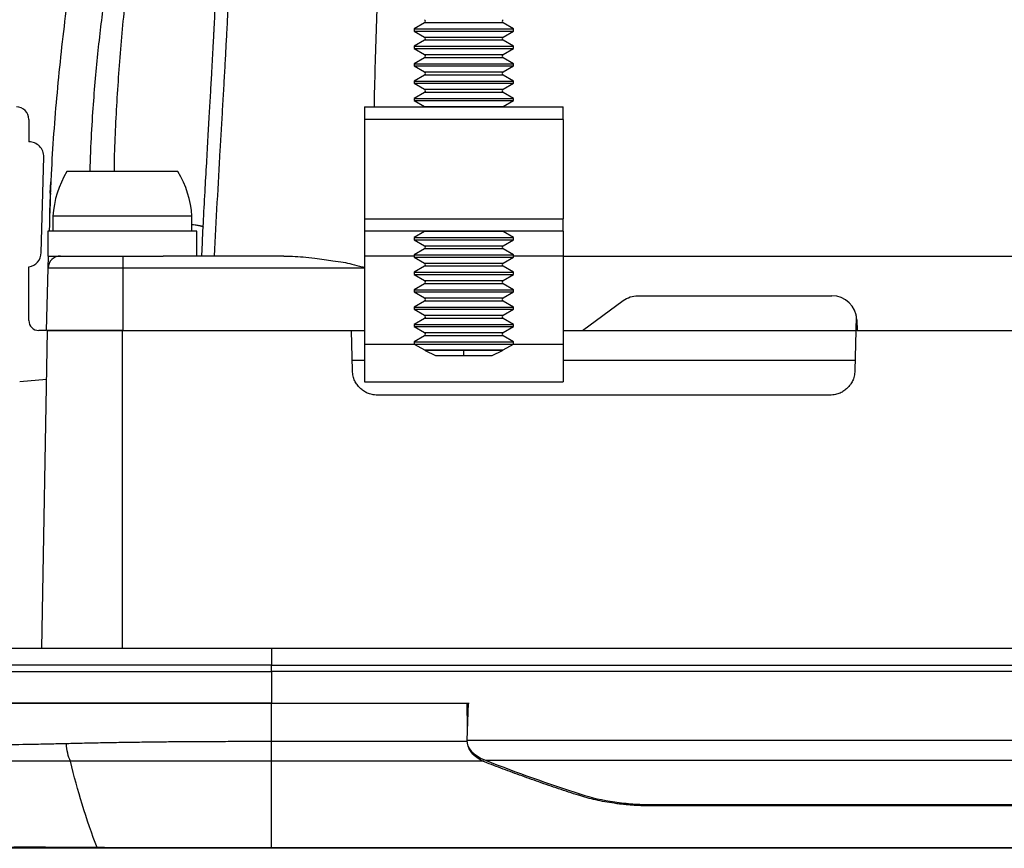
# Model space of a CAD drawing. Extents: x 3 to 428, y 3 to 275.
# Tile 19 of 42: x 78 to 113, y 218 to 247. Entities that reach past the tile are written whole.
import ezdxf

# ---------------------------------------------------------------- set-up
doc = ezdxf.new("R2010")
doc.units = 0
doc.linetypes.add('SLD-SOLID', pattern=[0])
doc.layers.get('0').update_dxf_attribs({"linetype": 'CONTINUOUS'})

msp = doc.modelspace()

# ---------------------------------------------------------------- linework, layer by layer
at = {"color": 7, "linetype": 'SLD-SOLID'}
for p, q in [((92.1705, 247.2652), (91.8058, 247.0547)), ((95.3058, 247.0547), (94.9411, 247.2652)), ((84.7575, 247.1812), (84.755, 247.1328)), ((91.8058, 247.0547), (91.8058, 246.9781)), ((91.8058, 247.0547), (95.3058, 247.0547)), ((91.8058, 246.9781), (92.1705, 246.7676)), ((91.8058, 246.9781), (95.3058, 246.9781)), ((94.9411, 246.7676), (95.3058, 246.9781)), ((95.3058, 246.9781), (95.3058, 247.0547)), ((92.1705, 246.6527), (91.8058, 246.4422)), ((95.3058, 246.4422), (94.9411, 246.6527)), ((91.8058, 246.4422), (91.8058, 246.3656)), ((91.8058, 246.4422), (95.3058, 246.4422)), ((91.8058, 246.3656), (92.1705, 246.1551)), ((91.8058, 246.3656), (95.3058, 246.3656)), ((94.9411, 246.1551), (95.3058, 246.3656)), ((95.3058, 246.3656), (95.3058, 246.4422)), ((92.1705, 246.0402), (91.8058, 245.8297)), ((95.3058, 245.8297), (94.9411, 246.0402)), ((91.8058, 245.8297), (91.8058, 245.7531)), ((91.8058, 245.8297), (95.3058, 245.8297)), ((91.8058, 245.7531), (92.1705, 245.5426)), ((91.8058, 245.7531), (95.3058, 245.7531)), ((94.9411, 245.5426), (95.3058, 245.7531)), ((95.3058, 245.7531), (95.3058, 245.8297)), ((92.1705, 245.4277), (91.8058, 245.2172)), ((91.8058, 245.2172), (91.8058, 245.1406)), ((91.8058, 245.2172), (95.3058, 245.2172)), ((95.3058, 245.2172), (94.9411, 245.4277)), ((95.3058, 245.1406), (95.3058, 245.2172)), ((91.8058, 245.1406), (92.1705, 244.9301)), ((91.8058, 245.1406), (95.3058, 245.1406)), ((92.1705, 244.8152), (91.8058, 244.6047)), ((94.9411, 244.9301), (95.3058, 245.1406)), ((95.3058, 244.6047), (94.9411, 244.8152)), ((91.8058, 244.6047), (91.8058, 244.5281)), ((91.8058, 244.6047), (95.3058, 244.6047)), ((91.8058, 244.5281), (92.1705, 244.3176)), ((91.8058, 244.5281), (95.3058, 244.5281)), ((94.9411, 244.3176), (95.3058, 244.5281)), ((95.3058, 244.5281), (95.3058, 244.6047)), ((90.0558, 244.3039), (90.0558, 243.8664)), ((90.0558, 244.3039), (97.0558, 244.3039)), ((97.0558, 243.8664), (97.0558, 244.3039)), ((78.2368, 243.8664), (78.2368, 243.0789)), ((97.0558, 243.8664), (90.0558, 243.8664)), ((90.0558, 243.8664), (90.0558, 240.3664)), ((97.0558, 243.8664), (97.0558, 240.3664)), ((78.6742, 239.1715), (78.7617, 242.5402)), ((81.5318, 242.0289), (79.5754, 242.0289)), ((83.4882, 242.0289), (81.5318, 242.0289)), ((78.9822, 241.2701), (79.0131, 241.6715)), ((78.9822, 241.2701), (78.9847, 241.2097)), ((78.9986, 241.2739), (79.0024, 241.2213)), ((78.9644, 240.5337), (78.961, 240.4377)), ((79.0818, 240.4593), (79.0818, 239.9289)), ((81.5318, 240.4593), (79.0818, 240.4593)), ((83.9818, 240.4593), (81.5318, 240.4593)), ((83.9818, 239.9289), (83.9818, 240.4593)), ((90.0558, 240.3664), (97.0558, 240.3664)), ((90.0558, 240.3664), (90.0558, 239.9289)), ((97.0558, 239.9289), (97.0558, 240.3664)), ((78.9068, 239.9289), (78.9068, 239.0539)), ((81.5318, 239.9289), (78.9068, 239.9289)), ((84.1568, 239.9289), (81.5318, 239.9289)), ((84.1568, 239.0539), (84.1568, 239.9289)), ((97.0558, 239.9289), (90.0558, 239.9289)), ((90.0558, 239.9289), (90.0558, 239.0539)), ((92.1705, 239.9152), (91.8058, 239.7047)), ((91.8058, 239.7047), (91.8058, 239.6281)), ((91.8058, 239.7047), (95.3058, 239.7047)), ((91.8058, 239.6281), (92.1705, 239.4176)), ((91.8058, 239.6281), (95.3058, 239.6281)), ((95.3058, 239.7047), (94.9411, 239.9152)), ((94.9411, 239.4176), (95.3058, 239.6281)), ((95.3058, 239.6281), (95.3058, 239.7047)), ((97.0558, 239.9289), (97.0558, 239.0539)), ((84.3371, 239.5309), (84.3202, 239.0539)), ((92.1705, 239.3027), (91.8058, 239.0922)), ((95.3058, 239.0922), (94.9411, 239.3027)), ((78.9068, 239.0539), (81.5318, 239.0539)), ((78.9131, 238.6279), (78.9243, 239.0539)), ((81.5318, 239.0539), (82.9656, 239.0539)), ((81.5493, 239.0539), (81.5493, 238.6278)), ((87.2172, 239.0539), (82.9656, 239.0539)), ((90.0558, 239.0539), (90.0558, 235.9362)), ((91.8058, 239.0922), (91.8058, 239.0156)), ((91.8058, 239.0922), (95.3058, 239.0922)), ((91.8058, 239.0156), (92.1705, 238.8051)), ((91.8058, 239.0156), (95.3058, 239.0156)), ((94.9411, 238.8051), (95.3058, 239.0156)), ((95.3058, 239.0156), (95.3058, 239.0922)), ((97.0558, 239.0539), (97.0558, 235.9362)), ((97.0558, 239.0539), (172.1118, 239.0539)), ((78.2368, 236.7789), (78.2368, 238.6675)), ((78.8555, 236.4289), (78.9131, 238.6278)), ((81.5493, 238.6278), (78.9131, 238.6278)), ((81.5493, 238.6278), (81.5493, 236.4289)), ((92.1705, 238.6902), (91.8058, 238.4797)), ((95.3058, 238.4797), (94.9411, 238.6902)), ((91.8058, 238.4797), (91.8058, 238.4031)), ((91.8058, 238.4797), (95.3058, 238.4797)), ((91.8058, 238.4031), (92.1705, 238.1926)), ((91.8058, 238.4031), (95.3058, 238.4031)), ((94.9411, 238.1926), (95.3058, 238.4031)), ((95.3058, 238.4031), (95.3058, 238.4797)), ((92.1705, 238.0777), (91.8058, 237.8672)), ((95.3058, 237.8672), (94.9411, 238.0777)), ((91.8058, 237.8672), (91.8058, 237.7906)), ((91.8058, 237.8672), (95.3058, 237.8672)), ((91.8058, 237.7906), (92.1705, 237.5801)), ((91.8058, 237.7906), (95.3058, 237.7906)), ((94.9411, 237.5801), (95.3058, 237.7906)), ((95.3058, 237.7906), (95.3058, 237.8672)), ((99.6868, 237.6539), (106.5168, 237.6539)), ((92.1705, 237.4652), (91.8058, 237.2547)), ((91.8058, 237.2547), (91.8058, 237.1781)), ((91.8058, 237.2547), (95.3058, 237.2547)), ((95.3058, 237.2547), (94.9411, 237.4652)), ((95.3058, 237.1781), (95.3058, 237.2547)), ((97.7368, 236.4289), (99.1678, 237.4833)), ((91.8058, 237.1781), (92.1705, 236.9676)), ((91.8058, 237.1781), (95.3058, 237.1781)), ((92.1705, 236.8527), (91.8058, 236.6422)), ((94.9411, 236.9676), (95.3058, 237.1781)), ((95.3058, 236.6422), (94.9411, 236.8527)), ((107.3753, 236.9477), (107.3618, 236.4289)), ((91.8058, 236.6422), (91.8058, 236.5656)), ((91.8058, 236.6422), (95.3058, 236.6422)), ((91.8058, 236.5656), (92.1705, 236.3551)), ((91.8058, 236.5656), (95.3058, 236.5656)), ((94.9411, 236.3551), (95.3058, 236.5656)), ((95.3058, 236.5656), (95.3058, 236.6422)), ((107.3912, 236.8094), (107.4045, 236.4289)), ((78.8389, 236.4289), (78.5868, 236.4289)), ((78.6975, 225.2289), (78.893, 236.4289)), ((81.5317, 236.4289), (81.5493, 236.4289)), ((81.5493, 236.4289), (90.0558, 236.4289)), ((89.6365, 235.006), (89.5993, 236.4289)), ((92.1705, 236.2402), (91.8058, 236.0297)), ((95.3058, 236.0297), (94.9411, 236.2402)), ((97.0558, 236.4289), (97.7368, 236.4289)), ((107.3618, 236.4289), (107.3245, 235.006)), ((107.4045, 236.4289), (107.3618, 236.4289)), ((107.4045, 236.4289), (161.569, 236.4289)), ((90.0558, 235.9362), (90.0558, 234.6237)), ((91.8058, 236.0297), (91.8058, 235.9531)), ((91.8058, 236.0297), (95.3058, 236.0297)), ((91.8058, 235.9531), (92.1705, 235.7426)), ((91.8058, 235.9531), (95.3058, 235.9531)), ((94.9411, 235.7426), (95.3058, 235.9531)), ((95.3058, 235.9531), (95.3058, 236.0297)), ((97.0558, 235.9362), (97.0558, 234.6237)), ((92.1888, 235.727), (92.5526, 235.5539)), ((93.5557, 235.727), (92.1888, 235.727)), ((92.5526, 235.5539), (93.5558, 235.5539)), ((94.9229, 235.727), (93.5557, 235.727)), ((93.5558, 235.5539), (93.5557, 235.727)), ((93.5558, 235.5539), (94.559, 235.5539)), ((94.559, 235.5539), (94.9229, 235.727)), ((89.6268, 235.3789), (90.0558, 235.3789)), ((97.0558, 235.3789), (107.3343, 235.3789)), ((77.9137, 234.6287), (78.863, 234.7118)), ((90.0558, 234.6237), (97.0558, 234.6237)), ((106.4498, 234.1539), (90.5112, 234.1539)), ((86.7818, 225.2289), (86.7818, 224.6431)), ((182.1918, 225.2289), (86.7818, 225.2289)), ((86.7818, 224.6431), (182.1917, 224.6431)), ((86.7818, 224.4143), (86.7818, 224.6431)), ((86.7818, 224.4143), (86.7818, 223.3039)), ((182.1917, 224.4143), (86.7818, 224.4143)), ((86.7818, 223.3039), (93.7094, 223.3039)), ((86.7818, 221.9466), (86.7818, 223.3039)), ((86.7818, 223.3039), (93.6658, 223.3039)), ((93.7094, 223.3039), (93.6608, 221.995)), ((93.6608, 221.995), (175.3127, 221.995)), ((94.2067, 221.2603), (86.7818, 221.2603)), ((94.3137, 221.2868), (174.6598, 221.2868)), ((100.1693, 219.7278), (168.8043, 219.7278)), ((168.8043, 219.6787), (100.1693, 219.6787)), ((182.1918, 218.1964), (86.7818, 218.1964)), ((86.7818, 218.1851), (86.7818, 218.1964)), ((182.1918, 218.1851), (86.7818, 218.1851))]:
    msp.add_line(p, q, dxfattribs=at)
at = {"color": 8, "linetype": 'SLD-SOLID'}
for p, q in [((94.9411, 247.2652), (92.1705, 247.2652)), ((92.1705, 246.7676), (93.5558, 246.7676)), ((94.9411, 246.6527), (92.1705, 246.6527)), ((93.5558, 246.7676), (94.9411, 246.7676)), ((92.1705, 246.1551), (93.5558, 246.1551)), ((94.9411, 246.0402), (92.1705, 246.0402)), ((93.5558, 246.1551), (94.9411, 246.1551)), ((92.1705, 245.5426), (93.5558, 245.5426)), ((93.5558, 245.5426), (94.9411, 245.5426)), ((94.9411, 245.4277), (92.1705, 245.4277)), ((92.1705, 244.9301), (93.5558, 244.9301)), ((94.9411, 244.8152), (92.1705, 244.8152)), ((93.5558, 244.9301), (94.9411, 244.9301)), ((92.1705, 244.3176), (93.5558, 244.3176)), ((93.5558, 244.3176), (94.9411, 244.3176)), ((94.9411, 239.9152), (92.1705, 239.9152)), ((92.1705, 239.4176), (93.5558, 239.4176)), ((94.9411, 239.3027), (92.1705, 239.3027)), ((93.5558, 239.4176), (94.9411, 239.4176)), ((91.8058, 239.0539), (90.0558, 239.0539)), ((97.0558, 239.0539), (95.3058, 239.0539)), ((90.0558, 238.6279), (81.5493, 238.6278)), ((92.1705, 238.8051), (93.5558, 238.8051)), ((94.9411, 238.6902), (92.1705, 238.6902)), ((93.5558, 238.8051), (94.9411, 238.8051)), ((92.1705, 238.1926), (93.5558, 238.1926)), ((94.9411, 238.0777), (92.1705, 238.0777)), ((93.5558, 238.1926), (94.9411, 238.1926)), ((92.1705, 237.5801), (93.5558, 237.5801)), ((93.5558, 237.5801), (94.9411, 237.5801)), ((94.9411, 237.4652), (92.1705, 237.4652)), ((92.1705, 236.9676), (93.5558, 236.9676)), ((94.9411, 236.8527), (92.1705, 236.8527)), ((93.5558, 236.9676), (94.9411, 236.9676)), ((81.5317, 225.2289), (81.5317, 236.4289)), ((92.1705, 236.3551), (93.5558, 236.3551)), ((94.9411, 236.2402), (92.1705, 236.2402)), ((93.5558, 236.3551), (94.9411, 236.3551)), ((97.7368, 236.4289), (107.3618, 236.4289)), ((91.8351, 235.9362), (90.0558, 235.9362)), ((97.0558, 235.9362), (95.2766, 235.9362)), ((92.1705, 235.7426), (93.5558, 235.7426)), ((93.5558, 235.7426), (94.9411, 235.7426)), ((93.6658, 223.3039), (93.6765, 222.4179)), ((93.6615, 221.9466), (86.7818, 221.9466))]:
    msp.add_line(p, q, dxfattribs=at)
at = {"color": 7, "linetype": 'SLD-SOLID', "flags": 128}
for points in [[(92.1705, 244.3176), (92.1842, 244.307), (92.1872, 244.3039)], [(94.9245, 244.3039), (94.9274, 244.307), (94.9411, 244.3176)], [(92.1872, 239.9289), (92.1842, 239.9257), (92.1705, 239.9152)], [(94.9411, 239.9152), (94.9274, 239.9257), (94.9245, 239.9289)]]:
    msp.add_lwpolyline(points, dxfattribs=at)
at = {"color": 7, "linetype": 'SLD-SOLID'}
for centre, radius, start, end in [((92.1373, 247.3226), 0.0663, 300, 60), ((94.9743, 247.3226), 0.0663, 120, 240), ((92.1373, 246.7101), 0.0663, 300, 60), ((94.9743, 246.7101), 0.0663, 120, 240), ((92.1373, 246.0976), 0.0663, 300, 60), ((94.9743, 246.0976), 0.0663, 120, 240), ((92.1373, 245.4851), 0.0663, 300, 60), ((94.9743, 245.4851), 0.0663, 120, 240), ((92.1373, 244.8726), 0.0663, 300, 60), ((94.9743, 244.8726), 0.0663, 120, 240), ((77.7993, 243.8664), 0.4375, 0, 90), ((78.2368, 242.5539), 0.525, 358.51213, 90), ((82.5738, 240.2235), 3.5, 148.94778, 176.13711), ((80.4897, 240.2235), 3.5, 3.86289, 31.05222), ((92.1373, 239.3601), 0.0663, 300, 60), ((94.9743, 239.3601), 0.0663, 120, 240), ((78.1493, 239.1851), 0.525, 279.59407, 358.51213), ((79.3505, 238.6164), 0.4375, 90, 178.5), ((92.1373, 238.7476), 0.0663, 300, 60), ((94.9743, 238.7476), 0.0663, 120, 240), ((92.1373, 238.1351), 0.0663, 300, 60), ((94.9743, 238.1351), 0.0663, 120, 240), ((92.1373, 237.5226), 0.0663, 300, 60), ((94.9743, 237.5226), 0.0663, 120, 240), ((106.5168, 236.7789), 0.875, 2, 90), ((92.1373, 236.9101), 0.0663, 300, 60), ((94.9743, 236.9101), 0.0663, 120, 240), ((78.5868, 236.7789), 0.35, 180, 270), ((92.1373, 236.2976), 0.0663, 300, 60), ((94.9743, 236.2976), 0.0663, 120, 240), ((92.1373, 235.6851), 0.0663, 39.13256, 60), ((94.9743, 235.6851), 0.0663, 120, 140.86744)]:
    msp.add_arc(centre, radius, start, end, dxfattribs=at)
for centre, major_axis, start_param, end_param in [((95.3064, 221.995), (1.6459, 0.0241), 3.1140446, 4.0571856), ((122.1101, 241.1172), (46.0854, 0.6748), 4.0571856, 4.1458558)]:
    msp.add_ellipse(centre, major_axis=major_axis, ratio=0.5314199, start_param=start_param, end_param=end_param, dxfattribs=at)
for points, knots in [([(81.8574, 259.0181), (81.6043, 258.0851), (81.0985, 256.2205), (80.4718, 253.3905), (79.9437, 250.5441), (79.5229, 247.6829), (79.2124, 244.8116), (79.0167, 242.2259), (78.9722, 240.5968), (78.9539, 239.9289)], [0, 0, 0, 0, 0.1499955, 0.2997634, 0.4493032, 0.5986148, 0.7476978, 0.8965537, 1, 1, 1, 1]), ([(84.7581, 247.1888), (84.7562, 247.1521), (84.7515, 247.0616), (84.7409, 246.8548), (84.7238, 246.53), (84.6986, 246.064), (84.666, 245.4776), (84.6278, 244.8029), (84.5846, 244.0483), (84.5372, 243.2221), (84.4849, 242.3001), (84.4284, 241.2821), (84.3779, 240.3484), (84.3476, 239.754), (84.3363, 239.5309)], [0, 0, 0, 0, 0.0147637, 0.0364187, 0.0818858, 0.1429785, 0.2197268, 0.3121518, 0.407481, 0.5152173, 0.635366, 0.7679281, 0.912901, 1, 1, 1, 1]), ([(78.9888, 241.2222), (78.9863, 241.1648), (78.9819, 241.0621), (78.9756, 240.9062), (78.9702, 240.7647), (78.9652, 240.6286), (78.9616, 240.5249), (78.9592, 240.4518), (78.9588, 240.4397), (78.9587, 240.4378)], [0, 0, 0, 0, 0.1734516, 0.3101366, 0.4864447, 0.6460935, 0.8107737, 0.9694148, 1, 1, 1, 1]), ([(78.9911, 241.1879), (78.9888, 241.1411), (78.9835, 241.0325), (78.9787, 240.8899), (78.9735, 240.7477), (78.9678, 240.6126), (78.9645, 240.5391), (78.9627, 240.4997)], [0, 0, 0, 0, 0.1637278, 0.3799188, 0.5571342, 0.7629011, 1, 1, 1, 1]), ([(78.9859, 241.182), (78.986, 241.18), (78.9865, 241.164), (78.9909, 241.1483), (78.9948, 241.1346)], [0, 0, 0, 0, 0.1243283, 1, 1, 1, 1]), ([(84.3768, 240.0557), (84.3791, 240.0587), (84.3879, 240.0702), (84.3582, 240.0841), (84.3236, 240.097), (84.303, 240.1033), (84.2825, 240.1089), (84.2627, 240.1137), (84.2443, 240.1178), (84.1953, 240.1281), (84.1177, 240.1417), (84.0201, 240.1532), (83.9818, 240.1578)], [0, 0, 0, 0, 0.0843665, 0.3242945, 0.3909566, 0.4509374, 0.5042341, 0.5508497, 0.5907816, 0.624029, 0.8521447, 1, 1, 1, 1]), ([(87.2172, 239.0539), (87.3194, 239.0523), (87.5443, 239.0487), (87.9066, 239.0216), (88.2774, 238.9804), (88.6279, 238.9311), (88.9636, 238.8859), (89.2911, 238.8411), (89.6321, 238.7751), (89.8741, 238.6829), (90.0257, 238.6646), (90.0558, 238.661)], [0, 0, 0, 0, 0.1090089, 0.2399733, 0.383912, 0.5009767, 0.6094279, 0.7352584, 0.8428833, 0.9688211, 1, 1, 1, 1]), ([(99.1678, 237.4833), (99.2473, 237.5328), (99.4065, 237.6318), (99.5934, 237.6465), (99.6868, 237.6539)], [0, 0, 0, 0, 0.5000181, 1, 1, 1, 1]), ([(81.5493, 236.4289), (81.373, 236.4289), (81.0203, 236.4289), (80.5118, 236.4289), (80.043, 236.4289), (79.6323, 236.4289), (79.2947, 236.4289), (79.0458, 236.4289), (78.8856, 236.4289), (78.8655, 236.4289), (78.8555, 236.4289)], [0, 0, 0, 0, 0.1250004, 0.2499999, 0.3750002, 0.4999999, 0.6249996, 0.7500003, 0.8750003, 1, 1, 1, 1]), ([(78.893, 236.4289), (78.8937, 236.4289), (78.8952, 236.4289), (78.907, 236.4289), (78.9258, 236.4289), (78.9524, 236.4289), (78.9864, 236.4289), (79.0281, 236.4289), (79.1223, 236.4289), (79.3099, 236.4289), (79.6532, 236.4289), (80.0722, 236.4289), (80.468, 236.4289), (80.7946, 236.4289), (81.0362, 236.4289), (81.2824, 236.4289), (81.4484, 236.4289), (81.5317, 236.4289)], [0, 0, 0, 0, 0.0345777, 0.0689005, 0.1030677, 0.1371796, 0.1713372, 0.205641, 0.2401904, 0.3700529, 0.5000286, 0.6298911, 0.7598669, 0.8201069, 0.8798493, 0.939634, 1, 1, 1, 1]), ([(90.5112, 234.1539), (90.4788, 234.1547), (90.4155, 234.1563), (90.3231, 234.17), (90.2359, 234.192), (90.1341, 234.2304), (90.0186, 234.2973), (89.8981, 234.3993), (89.7928, 234.5172), (89.7076, 234.6563), (89.6505, 234.8205), (89.6413, 234.9426), (89.6365, 235.006)], [0, 0, 0, 0, 0.0717106, 0.1402638, 0.2063713, 0.270826, 0.380724, 0.500175, 0.619311, 0.7295296, 0.8597066, 1, 1, 1, 1]), ([(107.3245, 235.006), (107.3228, 234.9736), (107.3195, 234.9104), (107.3035, 234.8184), (107.2792, 234.7317), (107.2382, 234.631), (107.1683, 234.5173), (107.0631, 234.3996), (106.9425, 234.2973), (106.8013, 234.2158), (106.6356, 234.163), (106.5132, 234.157), (106.4498, 234.1539)], [0, 0, 0, 0, 0.0717122, 0.140268, 0.2063785, 0.2708362, 0.3807413, 0.5001923, 0.6193283, 0.7295399, 0.8597108, 1, 1, 1, 1]), ([(86.7818, 224.6431), (86.7818, 224.6431), (84.7188, 224.6431), (80.5938, 224.6431), (75.3476, 224.6431), (71.8424, 224.6431), (71.0218, 224.6431), (71.0218, 224.6431), (71.0218, 224.6431)], [-0.0000021, -0.0000021, -0.0000021, -0.0000021, -0.0000004, 0.2499996, 0.4999996, 0.7499996, 0.9999996, 1.0000018, 1.0000018, 1.0000018, 1.0000018]), ([(71.0318, 223.3039), (71.0318, 223.3039), (71.1348, 223.3039), (71.4346, 223.3039), (71.559, 223.3039), (71.8581, 223.3039), (72.0337, 223.3039), (72.6261, 223.3039), (73.1103, 223.3039), (73.9668, 223.3039), (74.2753, 223.3039), (74.933, 223.3039), (75.279, 223.3039), (76.3677, 223.3039), (77.1605, 223.3039), (78.4504, 223.3039), (78.8972, 223.3039), (79.8053, 223.3039), (80.269, 223.3039), (81.2156, 223.3039), (81.6985, 223.3039), (82.6836, 223.3039), (83.188, 223.3039), (84.7136, 223.3039), (85.7419, 223.3039), (86.7818, 223.3039)], [0, 0, 0, 0, 0.125, 0.125, 0.1875, 0.1875, 0.25, 0.25, 0.375, 0.375, 0.4375, 0.4375, 0.5, 0.5, 0.625, 0.625, 0.6875, 0.6875, 0.75, 0.75, 0.8125, 0.8125, 0.875, 0.875, 1, 1, 1, 1]), ([(86.7818, 223.3039), (84.7201, 223.3039), (80.5977, 223.3039), (75.3549, 223.3039), (71.8518, 223.3039), (71.0318, 223.3039), (71.0318, 223.3039)], [-0.0000002, -0.0000002, -0.0000002, -0.0000002, 0.25, 0.5, 0.75, 1, 1, 1, 1]), ([(93.6658, 223.3039), (93.6801, 223.3039), (93.7088, 223.3039), (93.7349, 223.3039), (93.748, 223.3039)], [0, 0, 0, 0, 0.4999761, 1, 1, 1, 1]), ([(86.7818, 221.9466), (86.6582, 221.9465), (86.4132, 221.9464), (86.0491, 221.9456), (85.6916, 221.9446), (85.3411, 221.9433), (84.9975, 221.942), (84.6609, 221.9405), (84.3315, 221.939), (84.0093, 221.9373), (83.6944, 221.9353), (83.3868, 221.933), (83.0867, 221.9303), (82.6693, 221.9261), (82.1336, 221.9192), (81.4811, 221.9092), (80.8331, 221.8979), (80.1902, 221.8852), (79.7711, 221.8748), (79.5607, 221.8696)], [0, 0, 0, 0, 0.049396, 0.0979481, 0.1456576, 0.1925272, 0.2385599, 0.2837584, 0.3281266, 0.3716681, 0.4143861, 0.456279, 0.4973419, 0.5375708, 0.6283633, 0.72, 0.8124896, 0.9058276, 1, 1, 1, 1]), ([(86.7818, 221.2603), (86.7818, 221.3361), (86.7818, 221.4405), (86.7818, 221.6817), (86.7818, 221.8173), (86.7818, 221.9466)], [0, 0, 0, 0, 0.5, 0.5, 1, 1, 1, 1]), ([(79.5607, 221.8696), (79.4626, 221.8671), (79.2629, 221.862), (78.9624, 221.8555), (78.6549, 221.8493), (78.3414, 221.8434), (77.7548, 221.8331), (76.9266, 221.8229), (75.8546, 221.8178), (74.8183, 221.82), (74.0254, 221.8301), (73.4767, 221.8448), (73.1298, 221.8558), (72.9259, 221.8651), (72.8275, 221.8696)], [0, 0, 0, 0, 0.03438, 0.0700263, 0.1069328, 0.1450931, 0.1845001, 0.3243601, 0.4635441, 0.6260606, 0.7914232, 0.8656359, 0.9351755, 1, 1, 1, 1]), ([(79.7027, 221.2519), (79.6629, 221.3288), (79.6283, 221.4256), (79.579, 221.6398), (79.5645, 221.7567), (79.5607, 221.8696)], [0, 0, 0, 0, 0.5, 0.5, 1, 1, 1, 1]), ([(79.7027, 221.2519), (79.6055, 221.252), (79.4082, 221.2521), (79.1135, 221.2525), (78.8156, 221.2529), (78.4368, 221.2538), (77.9622, 221.2536), (77.1249, 221.2548), (76.3632, 221.2567), (75.5438, 221.2566), (74.9781, 221.2558), (74.4446, 221.2544), (73.9578, 221.2536), (73.5423, 221.2533), (73.2277, 221.2524), (73.1002, 221.252), (73.0679, 221.2519)], [0, 0, 0, 0, 0.0340681, 0.0690558, 0.1048448, 0.1413183, 0.2073131, 0.2818549, 0.4634939, 0.5192009, 0.643652, 0.7291217, 0.7915301, 0.9090485, 0.9769553, 1, 1, 1, 1]), ([(86.7818, 221.2603), (86.6866, 221.2602), (86.4572, 221.2601), (86.0551, 221.2596), (85.5377, 221.2589), (84.7472, 221.2581), (83.8477, 221.2576), (82.8536, 221.2565), (81.9539, 221.2546), (81.1168, 221.253), (80.3642, 221.2519), (79.9249, 221.2519), (79.7027, 221.2519)], [0, 0, 0, 0, 0.0389405, 0.0939306, 0.1647105, 0.2511278, 0.419033, 0.5369791, 0.6678528, 0.8013421, 0.8995215, 1, 1, 1, 1]), ([(80.6466, 218.2101), (80.4565, 218.6783), (80.1241, 219.6307), (79.8305, 220.7223), (79.7027, 221.2519)], [0.00874245, 0.00874245, 0.00874245, 0.00874245, 0.5, 0.92077146, 0.92077146, 0.92077146, 0.92077146]), ([(86.7818, 218.1964), (86.7818, 218.6056), (86.7818, 219.5132), (86.7818, 220.6721), (86.7818, 221.2603)], [0.00456084, 0.00456084, 0.00456084, 0.00456084, 0.5, 0.92952251, 0.92952251, 0.92952251, 0.92952251]), ([(97.597, 220.0528), (97.3613, 220.1296), (96.8938, 220.2818), (96.2016, 220.5194), (95.5235, 220.7611), (94.8595, 221.0068), (94.423, 221.1763), (94.2067, 221.2603)], [0, 0, 0, 0, 0.2069654, 0.4104419, 0.6104356, 0.8069527, 1, 1, 1, 1]), ([(100.1693, 219.6787), (100.1053, 219.679), (99.9776, 219.6798), (99.7866, 219.6856), (99.5966, 219.6949), (99.4075, 219.708), (99.2194, 219.7249), (99.0322, 219.7456), (98.7982, 219.7764), (98.5202, 219.8213), (98.2029, 219.886), (97.8932, 219.9619), (97.696, 220.0224), (97.597, 220.0528)], [0, 0, 0, 0, 0.0706426, 0.1410491, 0.2113344, 0.2816139, 0.3520034, 0.4226176, 0.4935705, 0.6196492, 0.7456634, 0.8722406, 1, 1, 1, 1]), ([(97.6782, 220.0906), (98.052, 219.9703), (98.4486, 219.8809), (99.0787, 219.7894), (99.2954, 219.7662), (99.7296, 219.7356), (99.9485, 219.7278), (100.1693, 219.7278)], [0, 0, 0, 0, 0.5, 0.5, 0.75, 0.75, 1, 1, 1, 1]), ([(80.6466, 218.2101), (80.5865, 218.2104), (80.4667, 218.2109), (80.288, 218.2118), (80.1112, 218.2127), (79.9368, 218.2136), (79.7652, 218.2146), (79.5969, 218.2156), (79.2421, 218.2179), (78.7204, 218.2208), (78.1368, 218.222), (77.6635, 218.2205), (77.3898, 218.2178), (77.2398, 218.2152), (77.1673, 218.2135), (77.1228, 218.2118), (77.1177, 218.2107), (77.1152, 218.2101)], [0, 0, 0, 0, 0.0325092, 0.0648351, 0.0969738, 0.1289232, 0.1606777, 0.1922325, 0.223588, 0.3634097, 0.5043876, 0.6271335, 0.7675136, 0.826119, 0.8844166, 0.9423845, 1, 1, 1, 1]), ([(80.6473, 218.1851), (80.5892, 218.1851), (80.4736, 218.1851), (80.3012, 218.1851), (80.1306, 218.1851), (79.9619, 218.1851), (79.795, 218.1851), (79.63, 218.1851), (79.3991, 218.1851), (79.1085, 218.1851), (78.7775, 218.1851), (78.4747, 218.1851), (78.1189, 218.1851), (77.7423, 218.1851), (77.4786, 218.1851), (77.3347, 218.1851), (77.262, 218.1851), (77.2156, 218.1851), (77.2087, 218.1851), (77.2052, 218.1851)], [0, 0, 0, 0, 0.0323141, 0.0643746, 0.0962614, 0.1280558, 0.1598398, 0.1916954, 0.2237041, 0.2959082, 0.3679902, 0.4363014, 0.5045832, 0.635844, 0.7674234, 0.8256482, 0.8834914, 0.9414454, 1, 1, 1, 1]), ([(86.7818, 218.1964), (86.1292, 218.1966), (84.8409, 218.1969), (83.1378, 218.1999), (81.7453, 218.2037), (80.9885, 218.2081), (80.6466, 218.2101)], [0, 0, 0, 0, 0.3191058, 0.6299353, 0.8328068, 1, 1, 1, 1]), ([(86.7818, 218.1851), (85.623, 218.1851), (83.5782, 218.1851), (81.5333, 218.1851), (80.6473, 218.1851)], [0, 0, 0, 0, 0.5666697, 1, 1, 1, 1])]:
    msp.add_open_spline(points, degree=3, knots=knots, dxfattribs=at)
at = {"color": 8, "linetype": 'SLD-SOLID'}
for points, knots in [([(80.3908, 242.0289), (80.4004, 242.3171), (80.4236, 243.0152), (80.4863, 244.0666), (80.5693, 245.1613), (80.664, 246.1628), (80.7702, 247.1116), (80.8827, 247.9805), (81.0323, 249.0045), (81.2272, 250.1568), (81.4329, 251.1796), (81.584, 251.8538), (81.6699, 252.2191), (81.757, 252.5719), (81.8449, 252.9124), (81.9475, 253.2912), (82.0656, 253.7039), (82.2009, 254.1452), (82.3373, 254.5607), (82.4746, 254.9503), (82.6126, 255.3142), (82.7511, 255.6525), (82.8954, 255.9772), (83.0452, 256.2849), (83.2009, 256.5714), (83.3553, 256.8221), (83.515, 257.0459), (83.6793, 257.2373), (83.849, 257.3883), (84.015, 257.4862), (84.1789, 257.5297), (84.3387, 257.5149), (84.4706, 257.4476), (84.5773, 257.3537), (84.6647, 257.2467), (84.7486, 257.1128), (84.8284, 256.9518), (84.9035, 256.7637), (84.9729, 256.5506), (85.0366, 256.3125), (85.0972, 256.0387), (85.1536, 255.7275), (85.2048, 255.3774), (85.2489, 254.9984), (85.286, 254.5905), (85.3162, 254.1536), (85.3396, 253.6877), (85.3579, 253.1441), (85.3685, 252.5158), (85.3693, 251.7957), (85.3597, 251.0148), (85.3389, 250.1532), (85.3064, 249.2043), (85.2624, 248.1732), (85.2171, 247.2484), (85.1744, 246.439), (85.1373, 245.7601), (85.0973, 245.0504), (85.0551, 244.3163), (85.0113, 243.5602), (84.946, 242.4326), (84.8597, 240.9285), (84.7918, 239.6828), (84.7575, 239.0539)], [0, 0, 0, 0, 0.0239524, 0.0580052, 0.0874562, 0.1151216, 0.1415396, 0.1667118, 0.1878439, 0.2274192, 0.2636416, 0.2743382, 0.2847075, 0.2947505, 0.3044687, 0.3138636, 0.3273019, 0.340071, 0.3521783, 0.3636323, 0.3744433, 0.3846235, 0.3941878, 0.4042626, 0.4134994, 0.4219427, 0.4296514, 0.4376453, 0.444726, 0.4511321, 0.4571844, 0.4634269, 0.4699518, 0.4745755, 0.4795609, 0.484985, 0.4911062, 0.4977133, 0.504847, 0.5125389, 0.5208142, 0.5307002, 0.5412764, 0.5525606, 0.5645672, 0.5773082, 0.5907933, 0.6050306, 0.6242024, 0.6446638, 0.6664241, 0.690459, 0.7174664, 0.7463096, 0.7769932, 0.794873, 0.8139322, 0.8336505, 0.8540283, 0.875066, 0.8965683, 0.9477842, 1, 1, 1, 1]), ([(81.2471, 242.0289), (81.2493, 242.1823), (81.2628, 243.0978), (81.3517, 244.7716), (81.5207, 247.0322), (81.7177, 248.7868), (81.8894, 250.0323), (82.0039, 250.7815), (82.1308, 251.5351), (82.2701, 252.2854), (82.4217, 253.0214), (82.5908, 253.7625), (82.7769, 254.4923), (82.9822, 255.1957), (83.1543, 255.7063), (83.2858, 256.0517), (83.3718, 256.261), (83.4566, 256.4516), (83.5511, 256.6455), (83.6679, 256.8585), (83.8094, 257.0701), (83.9652, 257.2367), (84.0963, 257.3123), (84.1925, 257.3266), (84.255, 257.3174), (84.3097, 257.2945), (84.376, 257.2499), (84.4547, 257.1621), (84.5383, 257.0154), (84.6252, 256.7976), (84.7088, 256.4922), (84.785, 256.0871), (84.8299, 255.7402), (84.8567, 255.481), (84.8703, 255.334), (84.8829, 255.1819), (84.8944, 255.0247), (84.9049, 254.8622), (84.9143, 254.6947), (84.928, 254.4147), (84.9422, 254.0104), (84.9511, 253.541), (84.9543, 253.114), (84.9542, 252.7393), (84.9512, 252.3544), (84.9456, 251.9594), (84.9375, 251.5542), (84.9221, 250.9417), (84.8943, 250.1057), (84.8538, 249.132), (84.8108, 248.2207), (84.7797, 247.5983), (84.7612, 247.2509), (84.7575, 247.1812)], [0, 0, 0, 0, 0.0171878, 0.1025357, 0.1876814, 0.2710678, 0.3001536, 0.3283881, 0.3558646, 0.3856449, 0.4137305, 0.4398994, 0.4706394, 0.4979712, 0.521947, 0.5311179, 0.5396494, 0.5475512, 0.5548363, 0.5643219, 0.575627, 0.5848676, 0.592607, 0.5962096, 0.5998105, 0.6026667, 0.6056615, 0.6122498, 0.6198949, 0.6287941, 0.6428167, 0.6594714, 0.6788661, 0.6844812, 0.6902741, 0.6962456, 0.7023967, 0.7087279, 0.7152402, 0.7219339, 0.7412823, 0.7620186, 0.775955, 0.7902434, 0.8048859, 0.8198842, 0.8352398, 0.8509543, 0.8894226, 0.9299088, 0.9609349, 0.9921553, 1, 1, 1, 1]), ([(90.9496, 257.4289), (90.9249, 257.0287), (90.8426, 255.6956), (90.7239, 253.4006), (90.5932, 250.5525), (90.487, 247.6878), (90.4201, 245.6037), (90.3958, 244.4732), (90.3921, 244.3039)], [0, 0, 0, 0, 0.093429, 0.3111912, 0.5284931, 0.7453708, 0.9618612, 1, 1, 1, 1]), ([(94.2067, 221.2603), (94.1228, 221.3068), (93.971, 221.391), (93.8072, 221.571), (93.7195, 221.7123), (93.7079, 221.7913), (93.7061, 221.8035)], [0, 0, 0, 0, 0.3947196, 0.7141345, 0.9557271, 1, 1, 1, 1]), ([(94.2528, 221.3182), (94.2456, 221.3068), (94.231, 221.2839), (94.2148, 221.2682), (94.2067, 221.2603)], [0, 0, 0, 0, 0.4954297, 1, 1, 1, 1]), ([(97.597, 220.0528), (97.6052, 220.0604), (97.6199, 220.0737), (97.6329, 220.0949), (97.6385, 220.1041)], [0, 0, 0, 0, 0.5680828, 1, 1, 1, 1]), ([(100.1693, 219.6787), (100.1693, 219.6868), (100.1693, 219.7), (100.1694, 219.7202), (100.1694, 219.7278)], [0, 0, 0, 0, 0.6188366, 1, 1, 1, 1])]:
    msp.add_open_spline(points, degree=3, knots=knots, dxfattribs=at)
at = {"color": 7, "linetype": 'SLD-SOLID'}
for points in [[(86.7818, 225.2289), (84.712, 225.2289), (80.5737, 225.2289), (75.3103, 225.2289), (71.7938, 225.2289), (70.9705, 225.2289), (70.9705, 225.2289)], [(71.0318, 224.4143), (71.0318, 224.4143), (71.8518, 224.4143), (75.3548, 224.4143), (80.5977, 224.4143), (84.7201, 224.4143), (86.7818, 224.4143)], [(80.6473, 218.1851), (80.647, 218.1851), (80.6468, 218.1939), (80.6466, 218.2101)]]:
    msp.add_open_spline(points, degree=3, dxfattribs=at)

doc.saveas('drawing.dxf')
